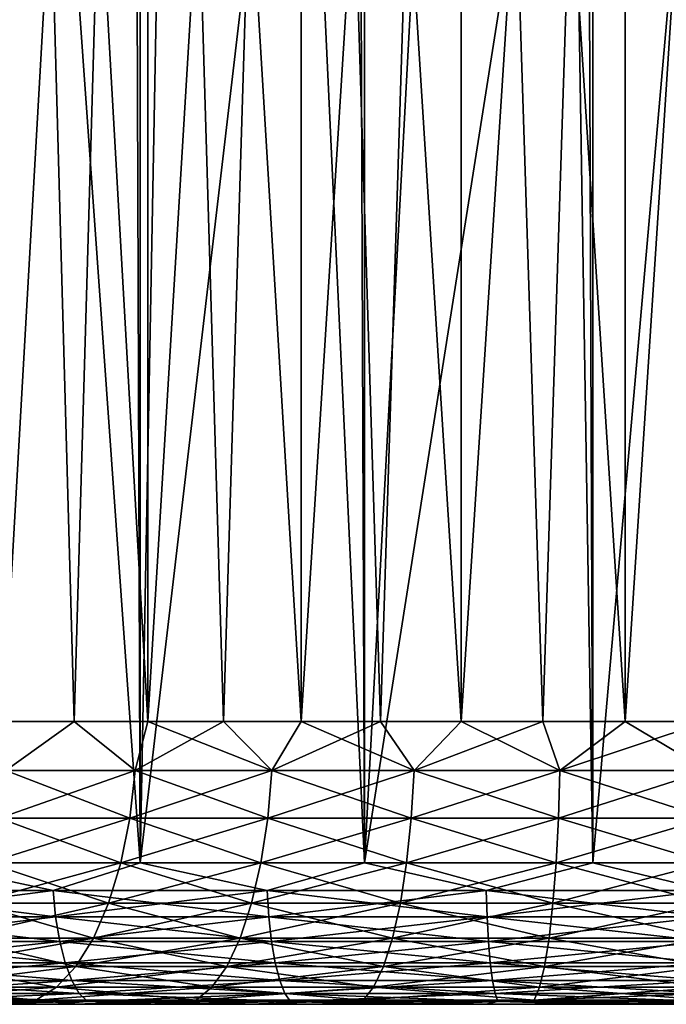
# Model space of a CAD drawing. Extents: x -265 to 265, y 0 to 427.
# Tile 165 of 256: x 245.13 to 249.71, y 0 to 6.97. Entities that reach past the tile are written whole.
import ezdxf

# ---------------------------------------------------------------- set-up
doc = ezdxf.new("R2010")
doc.units = 0
doc.header["$LTSCALE"] = 65.185185
for name, color, linetype in [('69', 7, 'CONTINUOUS'), ('71', 7, 'CONTINUOUS'), ('72', 7, 'CONTINUOUS'), ('73', 7, 'CONTINUOUS'), ('74', 7, 'CONTINUOUS'), ('96', 7, 'CONTINUOUS'), ('97', 7, 'CONTINUOUS'), ('98', 7, 'CONTINUOUS'), ('99', 7, 'CONTINUOUS')]:
    doc.layers.add(name, color=color, linetype=linetype)

msp = doc.modelspace()

# ---------------------------------------------------------------- linework, layer by layer
at = {"layer": '69', "color": 7, "linetype": 'CONTINUOUS'}
for points in [[(245.5243, 0, 10.3758), (244.6424, 0, 12.9343), (244.35, 0, 9.7861), (245.5243, 0, 10.3758)], [(244.6424, 0, -12.9343), (245.3761, 0, -13.2144), (244.35, 0, -9.7861), (244.6424, 0, -12.9343)], [(244.35, 0, -9.7861), (245.3761, 0, -13.2144), (245.5243, 0, -10.3758), (244.35, 0, -9.7861)], [(245.3761, 0, 13.2144), (244.6424, 0, 12.9343), (245.5243, 0, 10.3758), (245.3761, 0, 13.2144)], [(246.1243, 0, 13.4528), (245.3761, 0, 13.2144), (245.5243, 0, 10.3758), (246.1243, 0, 13.4528)], [(245.3761, 0, -13.2144), (246.1243, 0, -13.4528), (245.5243, 0, -10.3758), (245.3761, 0, -13.2144)], [(246.7591, 0, 10.8253), (246.1243, 0, 13.4528), (245.5243, 0, 10.3758), (246.7591, 0, 10.8253)], [(245.5243, 0, -10.3758), (246.1243, 0, -13.4528), (246.7591, 0, -10.8253), (245.5243, 0, -10.3758)], [(246.8847, 0, 13.649), (246.1243, 0, 13.4528), (246.7591, 0, 10.8253), (246.8847, 0, 13.649)], [(246.1243, 0, -13.4528), (246.8847, 0, -13.649), (246.7591, 0, -10.8253), (246.1243, 0, -13.4528)], [(248.0378, 0, 11.1283), (246.8847, 0, 13.649), (246.7591, 0, 10.8253), (248.0378, 0, 11.1283)], [(246.8847, 0, -13.649), (247.6549, 0, -13.8022), (246.7591, 0, -10.8253), (246.8847, 0, -13.649)], [(246.7591, 0, -10.8253), (247.6549, 0, -13.8022), (248.0378, 0, -11.1283), (246.7591, 0, -10.8253)], [(247.6549, 0, 13.8022), (246.8847, 0, 13.649), (248.0378, 0, 11.1283), (247.6549, 0, 13.8022)], [(248.4325, 0, 13.912), (247.6549, 0, 13.8022), (248.0378, 0, 11.1283), (248.4325, 0, 13.912)], [(247.6549, 0, -13.8022), (248.4325, 0, -13.912), (248.0378, 0, -11.1283), (247.6549, 0, -13.8022)], [(249.343, 0, 11.2809), (248.4325, 0, 13.912), (248.0378, 0, 11.1283), (249.343, 0, 11.2809)], [(248.4325, 0, -13.912), (249.215, 0, -13.978), (248.0378, 0, -11.1283), (248.4325, 0, -13.912)], [(248.0378, 0, -11.1283), (249.215, 0, -13.978), (249.343, 0, -11.2809), (248.0378, 0, -11.1283)], [(249.215, 0, 13.978), (248.4325, 0, 13.912), (249.343, 0, 11.2809), (249.215, 0, 13.978)], [(250, 0, 14), (249.215, 0, 13.978), (249.343, 0, 11.2809), (250, 0, 14)], [(249.215, 0, -13.978), (250, 0, -14), (249.343, 0, -11.2809), (249.215, 0, -13.978)], [(250.657, 0, 11.2809), (250, 0, 14), (249.343, 0, 11.2809), (250.657, 0, 11.2809)], [(249.343, 0, -11.2809), (250, 0, -14), (250.657, 0, -11.2809), (249.343, 0, -11.2809)]]:
    msp.add_3dface(points, dxfattribs=at)
at = {"layer": '71', "color": 7, "linetype": 'CONTINUOUS'}
for points in [[(244.4479, 1, 13.9347), (245.9871, 1, 14.4532), (244.4479, 419, 13.9347), (244.4479, 1, 13.9347)], [(244.4479, 419, 13.9347), (245.9871, 1, 14.4532), (245.9871, 419, 14.4532), (244.4479, 419, 13.9347)], [(245.9871, 1, 14.4532), (247.5733, 1, 14.8024), (245.9871, 419, 14.4532), (245.9871, 1, 14.4532)], [(245.9871, 419, 14.4532), (247.5733, 1, 14.8024), (247.5733, 419, 14.8024), (245.9871, 419, 14.4532)], [(247.5733, 1, 14.8024), (249.1879, 1, 14.978), (247.5733, 419, 14.8024), (247.5733, 1, 14.8024)], [(247.5733, 419, 14.8024), (249.1879, 1, 14.978), (249.1879, 419, 14.978), (247.5733, 419, 14.8024)], [(249.1879, 1, 14.978), (250.8121, 1, 14.978), (249.1879, 419, 14.978), (249.1879, 1, 14.978)], [(249.1879, 419, 14.978), (250.8121, 1, 14.978), (250.8121, 419, 14.978), (249.1879, 419, 14.978)]]:
    msp.add_3dface(points, dxfattribs=at)
at = {"layer": '72', "color": 7, "linetype": 'CONTINUOUS'}
for points in [[(245.2415, 11.49, -14.2252), (244.4479, 1, -13.9347), (244.3351, 12.0646, -13.8892), (245.2415, 11.49, -14.2252)], [(245.9871, 1, -14.4532), (244.4479, 1, -13.9347), (245.2415, 11.49, -14.2252), (245.9871, 1, -14.4532)], [(246.1751, 11.0316, -14.5041), (245.9871, 1, -14.4532), (245.2415, 11.49, -14.2252), (246.1751, 11.0316, -14.5041)], [(247.1235, 10.684, -14.7216), (245.9871, 1, -14.4532), (246.1751, 11.0316, -14.5041), (247.1235, 10.684, -14.7216)], [(247.5733, 1, -14.8024), (245.9871, 1, -14.4532), (247.1235, 10.684, -14.7216), (247.5733, 1, -14.8024)], [(248.0796, 10.441, -14.8766), (247.5733, 1, -14.8024), (247.1235, 10.684, -14.7216), (248.0796, 10.441, -14.8766)], [(249.0385, 10.2975, -14.9692), (247.5733, 1, -14.8024), (248.0796, 10.441, -14.8766), (249.0385, 10.2975, -14.9692)], [(249.1879, 1, -14.978), (247.5733, 1, -14.8024), (249.0385, 10.2975, -14.9692), (249.1879, 1, -14.978)], [(250, 10.25, -15), (249.1879, 1, -14.978), (249.0385, 10.2975, -14.9692), (250, 10.25, -15)], [(250.8121, 1, -14.978), (249.1879, 1, -14.978), (250, 10.25, -15), (250.8121, 1, -14.978)]]:
    msp.add_3dface(points, dxfattribs=at)
at = {"layer": '73', "color": 7, "linetype": 'CONTINUOUS'}
for points in [[(244.4479, 1, 13.9347), (243.9067, 0.8061, 13.6858), (245.3706, 0.8061, 14.2478), (244.4479, 1, 13.9347)], [(245.9871, 1, 14.4532), (244.4479, 1, 13.9347), (245.3706, 0.8061, 14.2478), (245.9871, 1, 14.4532)], [(245.9871, 1, 14.4532), (245.3706, 0.8061, 14.2478), (246.8853, 0.8061, 14.6536), (245.9871, 1, 14.4532)], [(247.5733, 1, 14.8024), (245.9871, 1, 14.4532), (246.8853, 0.8061, 14.6536), (247.5733, 1, 14.8024)], [(247.5733, 1, 14.8024), (246.8853, 0.8061, 14.6536), (248.4341, 0.8061, 14.8989), (247.5733, 1, 14.8024)], [(249.1879, 1, 14.978), (247.5733, 1, 14.8024), (248.4341, 0.8061, 14.8989), (249.1879, 1, 14.978)], [(249.1879, 1, 14.978), (248.4341, 0.8061, 14.8989), (250, 0.8061, 14.981), (249.1879, 1, 14.978)], [(250.8121, 1, 14.978), (249.1879, 1, 14.978), (250, 0.8061, 14.981), (250.8121, 1, 14.978)], [(243.9298, 0.6182, 13.634), (245.3882, 0.6182, 14.1938), (243.9067, 0.8061, 13.6858), (243.9298, 0.6182, 13.634)], [(243.9067, 0.8061, 13.6858), (245.3882, 0.6182, 14.1938), (245.3706, 0.8061, 14.2478), (243.9067, 0.8061, 13.6858)], [(245.3882, 0.6182, 14.1938), (246.8971, 0.6182, 14.5981), (245.3706, 0.8061, 14.2478), (245.3882, 0.6182, 14.1938)], [(245.3706, 0.8061, 14.2478), (246.8971, 0.6182, 14.5981), (246.8853, 0.8061, 14.6536), (245.3706, 0.8061, 14.2478)], [(246.8971, 0.6182, 14.5981), (248.44, 0.6182, 14.8425), (246.8853, 0.8061, 14.6536), (246.8971, 0.6182, 14.5981)], [(246.8853, 0.8061, 14.6536), (248.44, 0.6182, 14.8425), (248.4341, 0.8061, 14.8989), (246.8853, 0.8061, 14.6536)], [(248.44, 0.6182, 14.8425), (250, 0.6182, 14.9243), (248.4341, 0.8061, 14.8989), (248.44, 0.6182, 14.8425)], [(248.4341, 0.8061, 14.8989), (250, 0.6182, 14.9243), (250, 0.8061, 14.981), (248.4341, 0.8061, 14.8989)], [(243.9673, 0.4451, 13.5496), (245.4167, 0.4451, 14.106), (243.9298, 0.6182, 13.634), (243.9673, 0.4451, 13.5496)], [(243.9298, 0.6182, 13.634), (245.4167, 0.4451, 14.106), (245.3882, 0.6182, 14.1938), (243.9298, 0.6182, 13.634)], [(245.4167, 0.4451, 14.106), (246.9163, 0.4451, 14.5078), (245.3882, 0.6182, 14.1938), (245.4167, 0.4451, 14.106)], [(245.3882, 0.6182, 14.1938), (246.9163, 0.4451, 14.5078), (246.8971, 0.6182, 14.5981), (245.3882, 0.6182, 14.1938)], [(246.9163, 0.4451, 14.5078), (248.4496, 0.4451, 14.7507), (246.8971, 0.6182, 14.5981), (246.9163, 0.4451, 14.5078)], [(246.8971, 0.6182, 14.5981), (248.4496, 0.4451, 14.7507), (248.44, 0.6182, 14.8425), (246.8971, 0.6182, 14.5981)], [(248.4496, 0.4451, 14.7507), (250, 0.4451, 14.8319), (248.44, 0.6182, 14.8425), (248.4496, 0.4451, 14.7507)], [(248.44, 0.6182, 14.8425), (250, 0.4451, 14.8319), (250, 0.6182, 14.9243), (248.44, 0.6182, 14.8425)], [(244.0179, 0.2933, 13.436), (245.4551, 0.2933, 13.9877), (243.9673, 0.4451, 13.5496), (244.0179, 0.2933, 13.436)], [(243.9673, 0.4451, 13.5496), (245.4551, 0.2933, 13.9877), (245.4167, 0.4451, 14.106), (243.9673, 0.4451, 13.5496)], [(245.4551, 0.2933, 13.9877), (246.9421, 0.2933, 14.3861), (245.4167, 0.4451, 14.106), (245.4551, 0.2933, 13.9877)], [(245.4167, 0.4451, 14.106), (246.9421, 0.2933, 14.3861), (246.9163, 0.4451, 14.5078), (245.4167, 0.4451, 14.106)], [(246.9421, 0.2933, 14.3861), (248.4626, 0.2933, 14.627), (246.9163, 0.4451, 14.5078), (246.9421, 0.2933, 14.3861)], [(246.9163, 0.4451, 14.5078), (248.4626, 0.2933, 14.627), (248.4496, 0.4451, 14.7507), (246.9163, 0.4451, 14.5078)], [(248.4626, 0.2933, 14.627), (250, 0.2933, 14.7075), (248.4496, 0.4451, 14.7507), (248.4626, 0.2933, 14.627)], [(248.4496, 0.4451, 14.7507), (250, 0.2933, 14.7075), (250, 0.4451, 14.8319), (248.4496, 0.4451, 14.7507)], [(244.0796, 0.1687, 13.2975), (245.502, 0.1687, 13.8435), (244.0179, 0.2933, 13.436), (244.0796, 0.1687, 13.2975)], [(244.0179, 0.2933, 13.436), (245.502, 0.1687, 13.8435), (245.4551, 0.2933, 13.9877), (244.0179, 0.2933, 13.436)], [(245.502, 0.1687, 13.8435), (246.9737, 0.1687, 14.2378), (245.4551, 0.2933, 13.9877), (245.502, 0.1687, 13.8435)], [(245.4551, 0.2933, 13.9877), (246.9737, 0.1687, 14.2378), (246.9421, 0.2933, 14.3861), (245.4551, 0.2933, 13.9877)], [(246.9737, 0.1687, 14.2378), (248.4785, 0.1687, 14.4762), (246.9421, 0.2933, 14.3861), (246.9737, 0.1687, 14.2378)], [(246.9421, 0.2933, 14.3861), (248.4785, 0.1687, 14.4762), (248.4626, 0.2933, 14.627), (246.9421, 0.2933, 14.3861)], [(248.4785, 0.1687, 14.4762), (250, 0.1687, 14.5559), (248.4626, 0.2933, 14.627), (248.4785, 0.1687, 14.4762)], [(248.4626, 0.2933, 14.627), (250, 0.1687, 14.5559), (250, 0.2933, 14.7075), (248.4626, 0.2933, 14.627)], [(244.15, 0.0762, 13.1394), (245.5555, 0.0762, 13.6789), (244.0796, 0.1687, 13.2975), (244.15, 0.0762, 13.1394)], [(244.0796, 0.1687, 13.2975), (245.5555, 0.0762, 13.6789), (245.502, 0.1687, 13.8435), (244.0796, 0.1687, 13.2975)], [(245.5555, 0.0762, 13.6789), (247.0096, 0.0762, 14.0686), (245.502, 0.1687, 13.8435), (245.5555, 0.0762, 13.6789)], [(245.502, 0.1687, 13.8435), (247.0096, 0.0762, 14.0686), (246.9737, 0.1687, 14.2378), (245.502, 0.1687, 13.8435)], [(247.0096, 0.0762, 14.0686), (248.4966, 0.0762, 14.3041), (246.9737, 0.1687, 14.2378), (247.0096, 0.0762, 14.0686)], [(246.9737, 0.1687, 14.2378), (248.4966, 0.0762, 14.3041), (248.4785, 0.1687, 14.4762), (246.9737, 0.1687, 14.2378)], [(248.4966, 0.0762, 14.3041), (250, 0.0762, 14.3829), (248.4785, 0.1687, 14.4762), (248.4966, 0.0762, 14.3041)], [(248.4785, 0.1687, 14.4762), (250, 0.0762, 14.3829), (250, 0.1687, 14.5559), (248.4785, 0.1687, 14.4762)], [(244.2263, 0.0192, 12.9679), (245.6135, 0.0192, 13.5003), (244.15, 0.0762, 13.1394), (244.2263, 0.0192, 12.9679)], [(244.15, 0.0762, 13.1394), (245.6135, 0.0192, 13.5003), (245.5555, 0.0762, 13.6789), (244.15, 0.0762, 13.1394)], [(245.6135, 0.0192, 13.5003), (247.0487, 0.0192, 13.8849), (245.5555, 0.0762, 13.6789), (245.6135, 0.0192, 13.5003)], [(245.5555, 0.0762, 13.6789), (247.0487, 0.0192, 13.8849), (247.0096, 0.0762, 14.0686), (245.5555, 0.0762, 13.6789)], [(247.0487, 0.0192, 13.8849), (248.5162, 0.0192, 14.1173), (247.0096, 0.0762, 14.0686), (247.0487, 0.0192, 13.8849)], [(247.0096, 0.0762, 14.0686), (248.5162, 0.0192, 14.1173), (248.4966, 0.0762, 14.3041), (247.0096, 0.0762, 14.0686)], [(248.5162, 0.0192, 14.1173), (250, 0.0192, 14.1951), (248.4966, 0.0762, 14.3041), (248.5162, 0.0192, 14.1173)], [(248.4966, 0.0762, 14.3041), (250, 0.0192, 14.1951), (250, 0.0762, 14.3829), (248.4966, 0.0762, 14.3041)], [(244.6424, 0, 12.9343), (245.3761, 0, 13.2144), (244.2263, 0.0192, 12.9679), (244.6424, 0, 12.9343)], [(244.2263, 0.0192, 12.9679), (245.3761, 0, 13.2144), (245.6135, 0.0192, 13.5003), (244.2263, 0.0192, 12.9679)], [(245.3761, 0, 13.2144), (246.1243, 0, 13.4528), (245.6135, 0.0192, 13.5003), (245.3761, 0, 13.2144)], [(246.1243, 0, 13.4528), (246.8847, 0, 13.649), (245.6135, 0.0192, 13.5003), (246.1243, 0, 13.4528)], [(245.6135, 0.0192, 13.5003), (246.8847, 0, 13.649), (247.0487, 0.0192, 13.8849), (245.6135, 0.0192, 13.5003)], [(246.8847, 0, 13.649), (247.6549, 0, 13.8022), (247.0487, 0.0192, 13.8849), (246.8847, 0, 13.649)], [(247.6549, 0, 13.8022), (248.4325, 0, 13.912), (247.0487, 0.0192, 13.8849), (247.6549, 0, 13.8022)], [(247.0487, 0.0192, 13.8849), (248.4325, 0, 13.912), (248.5162, 0.0192, 14.1173), (247.0487, 0.0192, 13.8849)], [(248.4325, 0, 13.912), (249.215, 0, 13.978), (248.5162, 0.0192, 14.1173), (248.4325, 0, 13.912)], [(249.215, 0, 13.978), (250, 0, 14), (248.5162, 0.0192, 14.1173), (249.215, 0, 13.978)], [(248.5162, 0.0192, 14.1173), (250, 0, 14), (250, 0.0192, 14.1951), (248.5162, 0.0192, 14.1173)]]:
    msp.add_3dface(points, dxfattribs=at)
at = {"layer": '74', "color": 7, "linetype": 'CONTINUOUS'}
for points in [[(244.4479, 1, -13.9347), (245.3706, 0.8061, -14.2478), (243.9067, 0.8061, -13.6858), (244.4479, 1, -13.9347)], [(244.4479, 1, -13.9347), (245.9871, 1, -14.4532), (245.3706, 0.8061, -14.2478), (244.4479, 1, -13.9347)], [(245.9871, 1, -14.4532), (246.8853, 0.8061, -14.6536), (245.3706, 0.8061, -14.2478), (245.9871, 1, -14.4532)], [(245.9871, 1, -14.4532), (247.5733, 1, -14.8024), (246.8853, 0.8061, -14.6536), (245.9871, 1, -14.4532)], [(247.5733, 1, -14.8024), (248.4341, 0.8061, -14.8989), (246.8853, 0.8061, -14.6536), (247.5733, 1, -14.8024)], [(247.5733, 1, -14.8024), (249.1879, 1, -14.978), (248.4341, 0.8061, -14.8989), (247.5733, 1, -14.8024)], [(249.1879, 1, -14.978), (250, 0.8061, -14.981), (248.4341, 0.8061, -14.8989), (249.1879, 1, -14.978)], [(249.1879, 1, -14.978), (250.8121, 1, -14.978), (250, 0.8061, -14.981), (249.1879, 1, -14.978)], [(245.3706, 0.8061, -14.2478), (243.9298, 0.6182, -13.634), (243.9067, 0.8061, -13.6858), (245.3706, 0.8061, -14.2478)], [(245.3882, 0.6182, -14.1938), (243.9298, 0.6182, -13.634), (245.3706, 0.8061, -14.2478), (245.3882, 0.6182, -14.1938)], [(246.8853, 0.8061, -14.6536), (245.3882, 0.6182, -14.1938), (245.3706, 0.8061, -14.2478), (246.8853, 0.8061, -14.6536)], [(246.8971, 0.6182, -14.5981), (245.3882, 0.6182, -14.1938), (246.8853, 0.8061, -14.6536), (246.8971, 0.6182, -14.5981)], [(248.4341, 0.8061, -14.8989), (246.8971, 0.6182, -14.5981), (246.8853, 0.8061, -14.6536), (248.4341, 0.8061, -14.8989)], [(248.44, 0.6182, -14.8425), (246.8971, 0.6182, -14.5981), (248.4341, 0.8061, -14.8989), (248.44, 0.6182, -14.8425)], [(250, 0.8061, -14.981), (248.44, 0.6182, -14.8425), (248.4341, 0.8061, -14.8989), (250, 0.8061, -14.981)], [(250, 0.6182, -14.9243), (248.44, 0.6182, -14.8425), (250, 0.8061, -14.981), (250, 0.6182, -14.9243)], [(245.3882, 0.6182, -14.1938), (243.9673, 0.4451, -13.5496), (243.9298, 0.6182, -13.634), (245.3882, 0.6182, -14.1938)], [(245.4167, 0.4451, -14.106), (243.9673, 0.4451, -13.5496), (245.3882, 0.6182, -14.1938), (245.4167, 0.4451, -14.106)], [(246.8971, 0.6182, -14.5981), (245.4167, 0.4451, -14.106), (245.3882, 0.6182, -14.1938), (246.8971, 0.6182, -14.5981)], [(246.9163, 0.4451, -14.5078), (245.4167, 0.4451, -14.106), (246.8971, 0.6182, -14.5981), (246.9163, 0.4451, -14.5078)], [(248.44, 0.6182, -14.8425), (246.9163, 0.4451, -14.5078), (246.8971, 0.6182, -14.5981), (248.44, 0.6182, -14.8425)], [(248.4496, 0.4451, -14.7507), (246.9163, 0.4451, -14.5078), (248.44, 0.6182, -14.8425), (248.4496, 0.4451, -14.7507)], [(250, 0.6182, -14.9243), (248.4496, 0.4451, -14.7507), (248.44, 0.6182, -14.8425), (250, 0.6182, -14.9243)], [(250, 0.4451, -14.8319), (248.4496, 0.4451, -14.7507), (250, 0.6182, -14.9243), (250, 0.4451, -14.8319)], [(245.4167, 0.4451, -14.106), (244.0179, 0.2933, -13.436), (243.9673, 0.4451, -13.5496), (245.4167, 0.4451, -14.106)], [(245.4551, 0.2933, -13.9877), (244.0179, 0.2933, -13.436), (245.4167, 0.4451, -14.106), (245.4551, 0.2933, -13.9877)], [(246.9163, 0.4451, -14.5078), (245.4551, 0.2933, -13.9877), (245.4167, 0.4451, -14.106), (246.9163, 0.4451, -14.5078)], [(246.9421, 0.2933, -14.3861), (245.4551, 0.2933, -13.9877), (246.9163, 0.4451, -14.5078), (246.9421, 0.2933, -14.3861)], [(248.4496, 0.4451, -14.7507), (246.9421, 0.2933, -14.3861), (246.9163, 0.4451, -14.5078), (248.4496, 0.4451, -14.7507)], [(248.4626, 0.2933, -14.627), (246.9421, 0.2933, -14.3861), (248.4496, 0.4451, -14.7507), (248.4626, 0.2933, -14.627)], [(250, 0.4451, -14.8319), (248.4626, 0.2933, -14.627), (248.4496, 0.4451, -14.7507), (250, 0.4451, -14.8319)], [(250, 0.2933, -14.7075), (248.4626, 0.2933, -14.627), (250, 0.4451, -14.8319), (250, 0.2933, -14.7075)], [(245.4551, 0.2933, -13.9877), (244.0796, 0.1687, -13.2975), (244.0179, 0.2933, -13.436), (245.4551, 0.2933, -13.9877)], [(245.502, 0.1687, -13.8435), (244.0796, 0.1687, -13.2975), (245.4551, 0.2933, -13.9877), (245.502, 0.1687, -13.8435)], [(246.9421, 0.2933, -14.3861), (245.502, 0.1687, -13.8435), (245.4551, 0.2933, -13.9877), (246.9421, 0.2933, -14.3861)], [(246.9737, 0.1687, -14.2378), (245.502, 0.1687, -13.8435), (246.9421, 0.2933, -14.3861), (246.9737, 0.1687, -14.2378)], [(248.4626, 0.2933, -14.627), (246.9737, 0.1687, -14.2378), (246.9421, 0.2933, -14.3861), (248.4626, 0.2933, -14.627)], [(248.4785, 0.1687, -14.4762), (246.9737, 0.1687, -14.2378), (248.4626, 0.2933, -14.627), (248.4785, 0.1687, -14.4762)], [(250, 0.2933, -14.7075), (248.4785, 0.1687, -14.4762), (248.4626, 0.2933, -14.627), (250, 0.2933, -14.7075)], [(250, 0.1687, -14.5559), (248.4785, 0.1687, -14.4762), (250, 0.2933, -14.7075), (250, 0.1687, -14.5559)], [(245.502, 0.1687, -13.8435), (244.15, 0.0762, -13.1394), (244.0796, 0.1687, -13.2975), (245.502, 0.1687, -13.8435)], [(245.5555, 0.0762, -13.6789), (244.15, 0.0762, -13.1394), (245.502, 0.1687, -13.8435), (245.5555, 0.0762, -13.6789)], [(246.9737, 0.1687, -14.2378), (245.5555, 0.0762, -13.6789), (245.502, 0.1687, -13.8435), (246.9737, 0.1687, -14.2378)], [(247.0096, 0.0762, -14.0686), (245.5555, 0.0762, -13.6789), (246.9737, 0.1687, -14.2378), (247.0096, 0.0762, -14.0686)], [(248.4785, 0.1687, -14.4762), (247.0096, 0.0762, -14.0686), (246.9737, 0.1687, -14.2378), (248.4785, 0.1687, -14.4762)], [(248.4966, 0.0762, -14.3041), (247.0096, 0.0762, -14.0686), (248.4785, 0.1687, -14.4762), (248.4966, 0.0762, -14.3041)], [(250, 0.1687, -14.5559), (248.4966, 0.0762, -14.3041), (248.4785, 0.1687, -14.4762), (250, 0.1687, -14.5559)], [(250, 0.0762, -14.3829), (248.4966, 0.0762, -14.3041), (250, 0.1687, -14.5559), (250, 0.0762, -14.3829)], [(245.5555, 0.0762, -13.6789), (244.2263, 0.0192, -12.9679), (244.15, 0.0762, -13.1394), (245.5555, 0.0762, -13.6789)], [(245.6135, 0.0192, -13.5003), (244.2263, 0.0192, -12.9679), (245.5555, 0.0762, -13.6789), (245.6135, 0.0192, -13.5003)], [(247.0096, 0.0762, -14.0686), (245.6135, 0.0192, -13.5003), (245.5555, 0.0762, -13.6789), (247.0096, 0.0762, -14.0686)], [(247.0487, 0.0192, -13.8849), (245.6135, 0.0192, -13.5003), (247.0096, 0.0762, -14.0686), (247.0487, 0.0192, -13.8849)], [(248.4966, 0.0762, -14.3041), (247.0487, 0.0192, -13.8849), (247.0096, 0.0762, -14.0686), (248.4966, 0.0762, -14.3041)], [(248.5162, 0.0192, -14.1173), (247.0487, 0.0192, -13.8849), (248.4966, 0.0762, -14.3041), (248.5162, 0.0192, -14.1173)], [(250, 0.0762, -14.3829), (248.5162, 0.0192, -14.1173), (248.4966, 0.0762, -14.3041), (250, 0.0762, -14.3829)], [(250, 0.0192, -14.1951), (248.5162, 0.0192, -14.1173), (250, 0.0762, -14.3829), (250, 0.0192, -14.1951)], [(245.6135, 0.0192, -13.5003), (244.6424, 0, -12.9343), (244.2263, 0.0192, -12.9679), (245.6135, 0.0192, -13.5003)], [(245.3761, 0, -13.2144), (244.6424, 0, -12.9343), (245.6135, 0.0192, -13.5003), (245.3761, 0, -13.2144)], [(246.1243, 0, -13.4528), (245.3761, 0, -13.2144), (245.6135, 0.0192, -13.5003), (246.1243, 0, -13.4528)], [(247.0487, 0.0192, -13.8849), (246.1243, 0, -13.4528), (245.6135, 0.0192, -13.5003), (247.0487, 0.0192, -13.8849)], [(246.8847, 0, -13.649), (246.1243, 0, -13.4528), (247.0487, 0.0192, -13.8849), (246.8847, 0, -13.649)], [(247.6549, 0, -13.8022), (246.8847, 0, -13.649), (247.0487, 0.0192, -13.8849), (247.6549, 0, -13.8022)], [(248.5162, 0.0192, -14.1173), (247.6549, 0, -13.8022), (247.0487, 0.0192, -13.8849), (248.5162, 0.0192, -14.1173)], [(248.4325, 0, -13.912), (247.6549, 0, -13.8022), (248.5162, 0.0192, -14.1173), (248.4325, 0, -13.912)], [(249.215, 0, -13.978), (248.4325, 0, -13.912), (248.5162, 0.0192, -14.1173), (249.215, 0, -13.978)], [(250, 0.0192, -14.1951), (249.215, 0, -13.978), (248.5162, 0.0192, -14.1173), (250, 0.0192, -14.1951)], [(250, 0, -14), (249.215, 0, -13.978), (250, 0.0192, -14.1951), (250, 0, -14)]]:
    msp.add_3dface(points, dxfattribs=at)
at = {"layer": '96', "color": 7, "linetype": 'CONTINUOUS'}
for points in [[(245.0168, 20, 7.8522), (246.0403, 20, 8.4149), (245.0168, 2, 7.8522), (245.0168, 20, 7.8522)], [(245.0168, 2, 7.8522), (246.0403, 20, 8.4149), (245.5197, 2, 8.1497), (245.0168, 2, 7.8522)], [(245.5197, 2, 8.1497), (246.0403, 20, 8.4149), (246.0403, 2, 8.4149), (245.5197, 2, 8.1497)], [(246.0403, 20, 8.4149), (247.1261, 20, 8.8448), (246.0403, 2, 8.4149), (246.0403, 20, 8.4149)], [(246.0403, 2, 8.4149), (247.1261, 20, 8.8448), (246.5764, 2, 8.6469), (246.0403, 2, 8.4149)], [(246.5764, 2, 8.6469), (247.1261, 20, 8.8448), (247.1261, 2, 8.8448), (246.5764, 2, 8.6469)], [(247.1261, 20, 8.8448), (248.2574, 20, 9.1353), (247.1261, 2, 8.8448), (247.1261, 20, 8.8448)], [(247.1261, 2, 8.8448), (248.2574, 20, 9.1353), (247.6872, 2, 9.0078), (247.1261, 2, 8.8448)], [(247.6872, 2, 9.0078), (248.2574, 20, 9.1353), (248.2574, 2, 9.1353), (247.6872, 2, 9.0078)], [(248.2574, 20, 9.1353), (249.416, 20, 9.2816), (248.2574, 2, 9.1353), (248.2574, 20, 9.1353)], [(248.2574, 2, 9.1353), (249.416, 20, 9.2816), (248.8344, 2, 9.2267), (248.2574, 2, 9.1353)], [(248.8344, 2, 9.2267), (249.416, 20, 9.2816), (249.416, 2, 9.2816), (248.8344, 2, 9.2267)], [(249.416, 20, 9.2816), (250.584, 20, 9.2816), (249.416, 2, 9.2816), (249.416, 20, 9.2816)], [(249.416, 2, 9.2816), (250.584, 20, 9.2816), (250, 2, 9.3), (249.416, 2, 9.2816)]]:
    msp.add_3dface(points, dxfattribs=at)
at = {"layer": '97', "color": 7, "linetype": 'CONTINUOUS'}
for points in [[(246.0403, 20, -8.4149), (245.0168, 20, -7.8522), (246.0403, 2, -8.4149), (246.0403, 20, -8.4149)], [(246.0403, 2, -8.4149), (245.0168, 20, -7.8522), (245.5197, 2, -8.1497), (246.0403, 2, -8.4149)], [(245.5197, 2, -8.1497), (245.0168, 20, -7.8522), (245.0168, 2, -7.8522), (245.5197, 2, -8.1497)], [(247.1261, 20, -8.8448), (246.0403, 20, -8.4149), (247.1261, 2, -8.8448), (247.1261, 20, -8.8448)], [(247.1261, 2, -8.8448), (246.0403, 20, -8.4149), (246.5764, 2, -8.6469), (247.1261, 2, -8.8448)], [(246.5764, 2, -8.6469), (246.0403, 20, -8.4149), (246.0403, 2, -8.4149), (246.5764, 2, -8.6469)], [(248.2574, 20, -9.1353), (247.1261, 20, -8.8448), (248.2574, 2, -9.1353), (248.2574, 20, -9.1353)], [(248.2574, 2, -9.1353), (247.1261, 20, -8.8448), (247.6872, 2, -9.0078), (248.2574, 2, -9.1353)], [(247.6872, 2, -9.0078), (247.1261, 20, -8.8448), (247.1261, 2, -8.8448), (247.6872, 2, -9.0078)], [(249.416, 20, -9.2816), (248.2574, 20, -9.1353), (249.416, 2, -9.2816), (249.416, 20, -9.2816)], [(249.416, 2, -9.2816), (248.2574, 20, -9.1353), (248.8344, 2, -9.2267), (249.416, 2, -9.2816)], [(248.8344, 2, -9.2267), (248.2574, 20, -9.1353), (248.2574, 2, -9.1353), (248.8344, 2, -9.2267)], [(250.584, 20, -9.2816), (249.416, 20, -9.2816), (250.584, 2, -9.2816), (250.584, 20, -9.2816)], [(250.584, 2, -9.2816), (249.416, 20, -9.2816), (250, 2, -9.3), (250.584, 2, -9.2816)], [(250, 2, -9.3), (249.416, 20, -9.2816), (249.416, 2, -9.2816), (250, 2, -9.3)]]:
    msp.add_3dface(points, dxfattribs=at)
at = {"layer": '98', "color": 7, "linetype": 'CONTINUOUS'}
for points in [[(245.5197, 2, -8.1497), (245.0168, 2, -7.8522), (245.0362, 1.6551, -7.8999), (245.5197, 2, -8.1497)], [(245.5197, 2, -8.1497), (245.0362, 1.6551, -7.8999), (245.9519, 1.6551, -8.406), (245.5197, 2, -8.1497)], [(246.0403, 2, -8.4149), (245.5197, 2, -8.1497), (245.9519, 1.6551, -8.406), (246.0403, 2, -8.4149)], [(246.0403, 2, -8.4149), (245.9519, 1.6551, -8.406), (246.9185, 1.6551, -8.8064), (246.0403, 2, -8.4149)], [(246.5764, 2, -8.6469), (246.0403, 2, -8.4149), (246.9185, 1.6551, -8.8064), (246.5764, 2, -8.6469)], [(247.1261, 2, -8.8448), (246.5764, 2, -8.6469), (246.9185, 1.6551, -8.8064), (247.1261, 2, -8.8448)], [(247.1261, 2, -8.8448), (246.9185, 1.6551, -8.8064), (247.9239, 1.6551, -9.096), (247.1261, 2, -8.8448)], [(247.6872, 2, -9.0078), (247.1261, 2, -8.8448), (247.9239, 1.6551, -9.096), (247.6872, 2, -9.0078)], [(248.2574, 2, -9.1353), (247.6872, 2, -9.0078), (247.9239, 1.6551, -9.096), (248.2574, 2, -9.1353)], [(248.2574, 2, -9.1353), (247.9239, 1.6551, -9.096), (248.9554, 1.6551, -9.2713), (248.2574, 2, -9.1353)], [(248.8344, 2, -9.2267), (248.2574, 2, -9.1353), (248.9554, 1.6551, -9.2713), (248.8344, 2, -9.2267)], [(249.416, 2, -9.2816), (248.8344, 2, -9.2267), (248.9554, 1.6551, -9.2713), (249.416, 2, -9.2816)], [(249.416, 2, -9.2816), (248.9554, 1.6551, -9.2713), (250, 1.6551, -9.33), (249.416, 2, -9.2816)], [(250, 2, -9.3), (249.416, 2, -9.2816), (250, 1.6551, -9.33), (250, 2, -9.3)], [(244.9883, 1.3179, -7.9761), (245.9129, 1.3179, -8.487), (245.0362, 1.6551, -7.8999), (244.9883, 1.3179, -7.9761)], [(245.0362, 1.6551, -7.8999), (245.9129, 1.3179, -8.487), (245.9519, 1.6551, -8.406), (245.0362, 1.6551, -7.8999)], [(245.9129, 1.3179, -8.487), (246.8888, 1.3179, -8.8913), (245.9519, 1.6551, -8.406), (245.9129, 1.3179, -8.487)], [(245.9519, 1.6551, -8.406), (246.8888, 1.3179, -8.8913), (246.9185, 1.6551, -8.8064), (245.9519, 1.6551, -8.406)], [(246.8888, 1.3179, -8.8913), (247.9039, 1.3179, -9.1837), (246.9185, 1.6551, -8.8064), (246.8888, 1.3179, -8.8913)], [(246.9185, 1.6551, -8.8064), (247.9039, 1.3179, -9.1837), (247.9239, 1.6551, -9.096), (246.9185, 1.6551, -8.8064)], [(247.9039, 1.3179, -9.1837), (248.9453, 1.3179, -9.3607), (247.9239, 1.6551, -9.096), (247.9039, 1.3179, -9.1837)], [(247.9239, 1.6551, -9.096), (248.9453, 1.3179, -9.3607), (248.9554, 1.6551, -9.2713), (247.9239, 1.6551, -9.096)], [(248.9453, 1.3179, -9.3607), (250, 1.3179, -9.4199), (248.9554, 1.6551, -9.2713), (248.9453, 1.3179, -9.3607)], [(248.9554, 1.6551, -9.2713), (250, 1.3179, -9.4199), (250, 1.6551, -9.33), (248.9554, 1.6551, -9.2713)], [(244.91, 1.0015, -8.1007), (245.849, 1.0015, -8.6196), (244.9883, 1.3179, -7.9761), (244.91, 1.0015, -8.1007)], [(244.9883, 1.3179, -7.9761), (245.849, 1.0015, -8.6196), (245.9129, 1.3179, -8.487), (244.9883, 1.3179, -7.9761)], [(245.849, 1.0015, -8.6196), (246.8402, 1.0015, -9.0302), (245.9129, 1.3179, -8.487), (245.849, 1.0015, -8.6196)], [(245.9129, 1.3179, -8.487), (246.8402, 1.0015, -9.0302), (246.8888, 1.3179, -8.8913), (245.9129, 1.3179, -8.487)], [(246.8402, 1.0015, -9.0302), (247.8711, 1.0015, -9.3272), (246.8888, 1.3179, -8.8913), (246.8402, 1.0015, -9.0302)], [(246.8888, 1.3179, -8.8913), (247.8711, 1.0015, -9.3272), (247.9039, 1.3179, -9.1837), (246.8888, 1.3179, -8.8913)], [(247.8711, 1.0015, -9.3272), (248.9288, 1.0015, -9.5069), (247.9039, 1.3179, -9.1837), (247.8711, 1.0015, -9.3272)], [(247.9039, 1.3179, -9.1837), (248.9288, 1.0015, -9.5069), (248.9453, 1.3179, -9.3607), (247.9039, 1.3179, -9.1837)], [(248.9288, 1.0015, -9.5069), (250, 1.0015, -9.5671), (248.9453, 1.3179, -9.3607), (248.9288, 1.0015, -9.5069)], [(248.9453, 1.3179, -9.3607), (250, 1.0015, -9.5671), (250, 1.3179, -9.4199), (248.9453, 1.3179, -9.3607)], [(244.8036, 0.7155, -8.27), (245.7623, 0.7155, -8.7998), (244.91, 1.0015, -8.1007), (244.8036, 0.7155, -8.27)], [(244.91, 1.0015, -8.1007), (245.7623, 0.7155, -8.7998), (245.849, 1.0015, -8.6196), (244.91, 1.0015, -8.1007)], [(245.7623, 0.7155, -8.7998), (246.7742, 0.7155, -9.2189), (245.849, 1.0015, -8.6196), (245.7623, 0.7155, -8.7998)], [(245.849, 1.0015, -8.6196), (246.7742, 0.7155, -9.2189), (246.8402, 1.0015, -9.0302), (245.849, 1.0015, -8.6196)], [(246.7742, 0.7155, -9.2189), (247.8266, 0.7155, -9.5221), (246.8402, 1.0015, -9.0302), (246.7742, 0.7155, -9.2189)], [(246.8402, 1.0015, -9.0302), (247.8266, 0.7155, -9.5221), (247.8711, 1.0015, -9.3272), (246.8402, 1.0015, -9.0302)], [(247.8266, 0.7155, -9.5221), (248.9064, 0.7155, -9.7056), (247.8711, 1.0015, -9.3272), (247.8266, 0.7155, -9.5221)], [(247.8711, 1.0015, -9.3272), (248.9064, 0.7155, -9.7056), (248.9288, 1.0015, -9.5069), (247.8711, 1.0015, -9.3272)], [(248.9064, 0.7155, -9.7056), (250, 0.7155, -9.767), (248.9288, 1.0015, -9.5069), (248.9064, 0.7155, -9.7056)], [(248.9288, 1.0015, -9.5069), (250, 0.7155, -9.767), (250, 1.0015, -9.5671), (248.9288, 1.0015, -9.5069)], [(244.6724, 0.4686, -8.4788), (245.6553, 0.4686, -9.022), (244.8036, 0.7155, -8.27), (244.6724, 0.4686, -8.4788)], [(244.8036, 0.7155, -8.27), (245.6553, 0.4686, -9.022), (245.7623, 0.7155, -8.7998), (244.8036, 0.7155, -8.27)], [(245.6553, 0.4686, -9.022), (246.6927, 0.4686, -9.4517), (245.7623, 0.7155, -8.7998), (245.6553, 0.4686, -9.022)], [(245.7623, 0.7155, -8.7998), (246.6927, 0.4686, -9.4517), (246.7742, 0.7155, -9.2189), (245.7623, 0.7155, -8.7998)], [(246.6927, 0.4686, -9.4517), (247.7718, 0.4686, -9.7626), (246.7742, 0.7155, -9.2189), (246.6927, 0.4686, -9.4517)], [(246.7742, 0.7155, -9.2189), (247.7718, 0.4686, -9.7626), (247.8266, 0.7155, -9.5221), (246.7742, 0.7155, -9.2189)], [(247.7718, 0.4686, -9.7626), (248.8788, 0.4686, -9.9507), (247.8266, 0.7155, -9.5221), (247.7718, 0.4686, -9.7626)], [(247.8266, 0.7155, -9.5221), (248.8788, 0.4686, -9.9507), (248.9064, 0.7155, -9.7056), (247.8266, 0.7155, -9.5221)], [(248.8788, 0.4686, -9.9507), (250, 0.4686, -10.0136), (248.9064, 0.7155, -9.7056), (248.8788, 0.4686, -9.9507)], [(248.9064, 0.7155, -9.7056), (250, 0.4686, -10.0136), (250, 0.7155, -9.767), (248.9064, 0.7155, -9.7056)], [(244.5204, 0.2683, -8.7207), (245.5313, 0.2683, -9.2794), (244.6724, 0.4686, -8.4788), (244.5204, 0.2683, -8.7207)], [(244.6724, 0.4686, -8.4788), (245.5313, 0.2683, -9.2794), (245.6553, 0.4686, -9.022), (244.6724, 0.4686, -8.4788)], [(245.5313, 0.2683, -9.2794), (246.5983, 0.2683, -9.7214), (245.6553, 0.4686, -9.022), (245.5313, 0.2683, -9.2794)], [(245.6553, 0.4686, -9.022), (246.5983, 0.2683, -9.7214), (246.6927, 0.4686, -9.4517), (245.6553, 0.4686, -9.022)], [(246.5983, 0.2683, -9.7214), (247.7082, 0.2683, -10.0412), (246.6927, 0.4686, -9.4517), (246.5983, 0.2683, -9.7214)], [(246.6927, 0.4686, -9.4517), (247.7082, 0.2683, -10.0412), (247.7718, 0.4686, -9.7626), (246.6927, 0.4686, -9.4517)], [(247.7082, 0.2683, -10.0412), (248.8468, 0.2683, -10.2346), (247.7718, 0.4686, -9.7626), (247.7082, 0.2683, -10.0412)], [(247.7718, 0.4686, -9.7626), (248.8468, 0.2683, -10.2346), (248.8788, 0.4686, -9.9507), (247.7718, 0.4686, -9.7626)], [(248.8468, 0.2683, -10.2346), (250, 0.2683, -10.2994), (248.8788, 0.4686, -9.9507), (248.8468, 0.2683, -10.2346)], [(248.8788, 0.4686, -9.9507), (250, 0.2683, -10.2994), (250, 0.4686, -10.0136), (248.8788, 0.4686, -9.9507)], [(244.3521, 0.1207, -8.9885), (245.3941, 0.1207, -9.5644), (244.5204, 0.2683, -8.7207), (244.3521, 0.1207, -8.9885)], [(244.5204, 0.2683, -8.7207), (245.3941, 0.1207, -9.5644), (245.5313, 0.2683, -9.2794), (244.5204, 0.2683, -8.7207)], [(245.3941, 0.1207, -9.5644), (246.4939, 0.1207, -10.0199), (245.5313, 0.2683, -9.2794), (245.3941, 0.1207, -9.5644)], [(245.5313, 0.2683, -9.2794), (246.4939, 0.1207, -10.0199), (246.5983, 0.2683, -9.7214), (245.5313, 0.2683, -9.2794)], [(246.4939, 0.1207, -10.0199), (247.6378, 0.1207, -10.3495), (246.5983, 0.2683, -9.7214), (246.4939, 0.1207, -10.0199)], [(246.5983, 0.2683, -9.7214), (247.6378, 0.1207, -10.3495), (247.7082, 0.2683, -10.0412), (246.5983, 0.2683, -9.7214)], [(247.6378, 0.1207, -10.3495), (248.8114, 0.1207, -10.5489), (247.7082, 0.2683, -10.0412), (247.6378, 0.1207, -10.3495)], [(247.7082, 0.2683, -10.0412), (248.8114, 0.1207, -10.5489), (248.8468, 0.2683, -10.2346), (247.7082, 0.2683, -10.0412)], [(248.8114, 0.1207, -10.5489), (250, 0.1207, -10.6156), (248.8468, 0.2683, -10.2346), (248.8114, 0.1207, -10.5489)], [(248.8468, 0.2683, -10.2346), (250, 0.1207, -10.6156), (250, 0.2683, -10.2994), (248.8468, 0.2683, -10.2346)], [(244.1728, 0.0304, -9.2739), (245.2478, 0.0304, -9.868), (244.3521, 0.1207, -8.9885), (244.1728, 0.0304, -9.2739)], [(244.3521, 0.1207, -8.9885), (245.2478, 0.0304, -9.868), (245.3941, 0.1207, -9.5644), (244.3521, 0.1207, -8.9885)], [(245.2478, 0.0304, -9.868), (246.3826, 0.0304, -10.3381), (245.3941, 0.1207, -9.5644), (245.2478, 0.0304, -9.868)], [(245.3941, 0.1207, -9.5644), (246.3826, 0.0304, -10.3381), (246.4939, 0.1207, -10.0199), (245.3941, 0.1207, -9.5644)], [(246.3826, 0.0304, -10.3381), (247.5628, 0.0304, -10.6781), (246.4939, 0.1207, -10.0199), (246.3826, 0.0304, -10.3381)], [(246.4939, 0.1207, -10.0199), (247.5628, 0.0304, -10.6781), (247.6378, 0.1207, -10.3495), (246.4939, 0.1207, -10.0199)], [(247.5628, 0.0304, -10.6781), (248.7737, 0.0304, -10.8838), (247.6378, 0.1207, -10.3495), (247.5628, 0.0304, -10.6781)], [(247.6378, 0.1207, -10.3495), (248.7737, 0.0304, -10.8838), (248.8114, 0.1207, -10.5489), (247.6378, 0.1207, -10.3495)], [(248.7737, 0.0304, -10.8838), (250, 0.0304, -10.9527), (248.8114, 0.1207, -10.5489), (248.7737, 0.0304, -10.8838)], [(248.8114, 0.1207, -10.5489), (250, 0.0304, -10.9527), (250, 0.1207, -10.6156), (248.8114, 0.1207, -10.5489)], [(244.1728, 0.0304, -9.2739), (244.35, 0, -9.7861), (245.2478, 0.0304, -9.868), (244.1728, 0.0304, -9.2739)], [(244.35, 0, -9.7861), (245.5243, 0, -10.3758), (245.2478, 0.0304, -9.868), (244.35, 0, -9.7861)], [(245.2478, 0.0304, -9.868), (245.5243, 0, -10.3758), (246.3826, 0.0304, -10.3381), (245.2478, 0.0304, -9.868)], [(245.5243, 0, -10.3758), (246.7591, 0, -10.8253), (246.3826, 0.0304, -10.3381), (245.5243, 0, -10.3758)], [(246.3826, 0.0304, -10.3381), (246.7591, 0, -10.8253), (247.5628, 0.0304, -10.6781), (246.3826, 0.0304, -10.3381)], [(246.7591, 0, -10.8253), (248.0378, 0, -11.1283), (247.5628, 0.0304, -10.6781), (246.7591, 0, -10.8253)], [(247.5628, 0.0304, -10.6781), (248.0378, 0, -11.1283), (248.7737, 0.0304, -10.8838), (247.5628, 0.0304, -10.6781)], [(248.0378, 0, -11.1283), (249.343, 0, -11.2809), (248.7737, 0.0304, -10.8838), (248.0378, 0, -11.1283)], [(248.7737, 0.0304, -10.8838), (249.343, 0, -11.2809), (250, 0.0304, -10.9527), (248.7737, 0.0304, -10.8838)], [(249.343, 0, -11.2809), (250.657, 0, -11.2809), (250, 0.0304, -10.9527), (249.343, 0, -11.2809)]]:
    msp.add_3dface(points, dxfattribs=at)
at = {"layer": '99', "color": 7, "linetype": 'CONTINUOUS'}
for points in [[(245.0168, 2, 7.8522), (245.5197, 2, 8.1497), (245.0362, 1.6551, 7.8999), (245.0168, 2, 7.8522)], [(245.5197, 2, 8.1497), (245.9519, 1.6551, 8.406), (245.0362, 1.6551, 7.8999), (245.5197, 2, 8.1497)], [(245.5197, 2, 8.1497), (246.0403, 2, 8.4149), (245.9519, 1.6551, 8.406), (245.5197, 2, 8.1497)], [(246.0403, 2, 8.4149), (246.5764, 2, 8.6469), (245.9519, 1.6551, 8.406), (246.0403, 2, 8.4149)], [(246.5764, 2, 8.6469), (246.9185, 1.6551, 8.8064), (245.9519, 1.6551, 8.406), (246.5764, 2, 8.6469)], [(246.5764, 2, 8.6469), (247.1261, 2, 8.8448), (246.9185, 1.6551, 8.8064), (246.5764, 2, 8.6469)], [(247.1261, 2, 8.8448), (247.6872, 2, 9.0078), (246.9185, 1.6551, 8.8064), (247.1261, 2, 8.8448)], [(247.6872, 2, 9.0078), (247.9239, 1.6551, 9.096), (246.9185, 1.6551, 8.8064), (247.6872, 2, 9.0078)], [(247.6872, 2, 9.0078), (248.2574, 2, 9.1353), (247.9239, 1.6551, 9.096), (247.6872, 2, 9.0078)], [(248.2574, 2, 9.1353), (248.8344, 2, 9.2267), (247.9239, 1.6551, 9.096), (248.2574, 2, 9.1353)], [(248.8344, 2, 9.2267), (248.9554, 1.6551, 9.2713), (247.9239, 1.6551, 9.096), (248.8344, 2, 9.2267)], [(248.8344, 2, 9.2267), (249.416, 2, 9.2816), (248.9554, 1.6551, 9.2713), (248.8344, 2, 9.2267)], [(249.416, 2, 9.2816), (250, 2, 9.3), (248.9554, 1.6551, 9.2713), (249.416, 2, 9.2816)], [(250, 2, 9.3), (250, 1.6551, 9.33), (248.9554, 1.6551, 9.2713), (250, 2, 9.3)], [(245.9129, 1.3179, 8.487), (244.9883, 1.3179, 7.9761), (245.9519, 1.6551, 8.406), (245.9129, 1.3179, 8.487)], [(245.9519, 1.6551, 8.406), (244.9883, 1.3179, 7.9761), (245.0362, 1.6551, 7.8999), (245.9519, 1.6551, 8.406)], [(246.8888, 1.3179, 8.8913), (245.9129, 1.3179, 8.487), (246.9185, 1.6551, 8.8064), (246.8888, 1.3179, 8.8913)], [(246.9185, 1.6551, 8.8064), (245.9129, 1.3179, 8.487), (245.9519, 1.6551, 8.406), (246.9185, 1.6551, 8.8064)], [(247.9039, 1.3179, 9.1837), (246.8888, 1.3179, 8.8913), (247.9239, 1.6551, 9.096), (247.9039, 1.3179, 9.1837)], [(247.9239, 1.6551, 9.096), (246.8888, 1.3179, 8.8913), (246.9185, 1.6551, 8.8064), (247.9239, 1.6551, 9.096)], [(248.9453, 1.3179, 9.3607), (247.9039, 1.3179, 9.1837), (248.9554, 1.6551, 9.2713), (248.9453, 1.3179, 9.3607)], [(248.9554, 1.6551, 9.2713), (247.9039, 1.3179, 9.1837), (247.9239, 1.6551, 9.096), (248.9554, 1.6551, 9.2713)], [(250, 1.3179, 9.4199), (248.9453, 1.3179, 9.3607), (250, 1.6551, 9.33), (250, 1.3179, 9.4199)], [(250, 1.6551, 9.33), (248.9453, 1.3179, 9.3607), (248.9554, 1.6551, 9.2713), (250, 1.6551, 9.33)], [(245.849, 1.0015, 8.6196), (244.91, 1.0015, 8.1007), (245.9129, 1.3179, 8.487), (245.849, 1.0015, 8.6196)], [(245.9129, 1.3179, 8.487), (244.91, 1.0015, 8.1007), (244.9883, 1.3179, 7.9761), (245.9129, 1.3179, 8.487)], [(246.8402, 1.0015, 9.0302), (245.849, 1.0015, 8.6196), (246.8888, 1.3179, 8.8913), (246.8402, 1.0015, 9.0302)], [(246.8888, 1.3179, 8.8913), (245.849, 1.0015, 8.6196), (245.9129, 1.3179, 8.487), (246.8888, 1.3179, 8.8913)], [(247.8711, 1.0015, 9.3272), (246.8402, 1.0015, 9.0302), (247.9039, 1.3179, 9.1837), (247.8711, 1.0015, 9.3272)], [(247.9039, 1.3179, 9.1837), (246.8402, 1.0015, 9.0302), (246.8888, 1.3179, 8.8913), (247.9039, 1.3179, 9.1837)], [(248.9288, 1.0015, 9.5069), (247.8711, 1.0015, 9.3272), (248.9453, 1.3179, 9.3607), (248.9288, 1.0015, 9.5069)], [(248.9453, 1.3179, 9.3607), (247.8711, 1.0015, 9.3272), (247.9039, 1.3179, 9.1837), (248.9453, 1.3179, 9.3607)], [(250, 1.0015, 9.5671), (248.9288, 1.0015, 9.5069), (250, 1.3179, 9.4199), (250, 1.0015, 9.5671)], [(250, 1.3179, 9.4199), (248.9288, 1.0015, 9.5069), (248.9453, 1.3179, 9.3607), (250, 1.3179, 9.4199)], [(245.7623, 0.7155, 8.7998), (244.8036, 0.7155, 8.27), (245.849, 1.0015, 8.6196), (245.7623, 0.7155, 8.7998)], [(245.849, 1.0015, 8.6196), (244.8036, 0.7155, 8.27), (244.91, 1.0015, 8.1007), (245.849, 1.0015, 8.6196)], [(246.7742, 0.7155, 9.2189), (245.7623, 0.7155, 8.7998), (246.8402, 1.0015, 9.0302), (246.7742, 0.7155, 9.2189)], [(246.8402, 1.0015, 9.0302), (245.7623, 0.7155, 8.7998), (245.849, 1.0015, 8.6196), (246.8402, 1.0015, 9.0302)], [(247.8266, 0.7155, 9.5221), (246.7742, 0.7155, 9.2189), (247.8711, 1.0015, 9.3272), (247.8266, 0.7155, 9.5221)], [(247.8711, 1.0015, 9.3272), (246.7742, 0.7155, 9.2189), (246.8402, 1.0015, 9.0302), (247.8711, 1.0015, 9.3272)], [(248.9064, 0.7155, 9.7056), (247.8266, 0.7155, 9.5221), (248.9288, 1.0015, 9.5069), (248.9064, 0.7155, 9.7056)], [(248.9288, 1.0015, 9.5069), (247.8266, 0.7155, 9.5221), (247.8711, 1.0015, 9.3272), (248.9288, 1.0015, 9.5069)], [(250, 0.7155, 9.767), (248.9064, 0.7155, 9.7056), (250, 1.0015, 9.5671), (250, 0.7155, 9.767)], [(250, 1.0015, 9.5671), (248.9064, 0.7155, 9.7056), (248.9288, 1.0015, 9.5069), (250, 1.0015, 9.5671)], [(245.6553, 0.4686, 9.022), (244.6724, 0.4686, 8.4788), (245.7623, 0.7155, 8.7998), (245.6553, 0.4686, 9.022)], [(245.7623, 0.7155, 8.7998), (244.6724, 0.4686, 8.4788), (244.8036, 0.7155, 8.27), (245.7623, 0.7155, 8.7998)], [(246.6927, 0.4686, 9.4517), (245.6553, 0.4686, 9.022), (246.7742, 0.7155, 9.2189), (246.6927, 0.4686, 9.4517)], [(246.7742, 0.7155, 9.2189), (245.6553, 0.4686, 9.022), (245.7623, 0.7155, 8.7998), (246.7742, 0.7155, 9.2189)], [(247.7718, 0.4686, 9.7626), (246.6927, 0.4686, 9.4517), (247.8266, 0.7155, 9.5221), (247.7718, 0.4686, 9.7626)], [(247.8266, 0.7155, 9.5221), (246.6927, 0.4686, 9.4517), (246.7742, 0.7155, 9.2189), (247.8266, 0.7155, 9.5221)], [(248.8788, 0.4686, 9.9507), (247.7718, 0.4686, 9.7626), (248.9064, 0.7155, 9.7056), (248.8788, 0.4686, 9.9507)], [(248.9064, 0.7155, 9.7056), (247.7718, 0.4686, 9.7626), (247.8266, 0.7155, 9.5221), (248.9064, 0.7155, 9.7056)], [(250, 0.4686, 10.0136), (248.8788, 0.4686, 9.9507), (250, 0.7155, 9.767), (250, 0.4686, 10.0136)], [(250, 0.7155, 9.767), (248.8788, 0.4686, 9.9507), (248.9064, 0.7155, 9.7056), (250, 0.7155, 9.767)], [(245.5313, 0.2683, 9.2794), (244.5204, 0.2683, 8.7207), (245.6553, 0.4686, 9.022), (245.5313, 0.2683, 9.2794)], [(245.6553, 0.4686, 9.022), (244.5204, 0.2683, 8.7207), (244.6724, 0.4686, 8.4788), (245.6553, 0.4686, 9.022)], [(246.5983, 0.2683, 9.7214), (245.5313, 0.2683, 9.2794), (246.6927, 0.4686, 9.4517), (246.5983, 0.2683, 9.7214)], [(246.6927, 0.4686, 9.4517), (245.5313, 0.2683, 9.2794), (245.6553, 0.4686, 9.022), (246.6927, 0.4686, 9.4517)], [(247.7082, 0.2683, 10.0412), (246.5983, 0.2683, 9.7214), (247.7718, 0.4686, 9.7626), (247.7082, 0.2683, 10.0412)], [(247.7718, 0.4686, 9.7626), (246.5983, 0.2683, 9.7214), (246.6927, 0.4686, 9.4517), (247.7718, 0.4686, 9.7626)], [(248.8468, 0.2683, 10.2346), (247.7082, 0.2683, 10.0412), (248.8788, 0.4686, 9.9507), (248.8468, 0.2683, 10.2346)], [(248.8788, 0.4686, 9.9507), (247.7082, 0.2683, 10.0412), (247.7718, 0.4686, 9.7626), (248.8788, 0.4686, 9.9507)], [(250, 0.2683, 10.2994), (248.8468, 0.2683, 10.2346), (250, 0.4686, 10.0136), (250, 0.2683, 10.2994)], [(250, 0.4686, 10.0136), (248.8468, 0.2683, 10.2346), (248.8788, 0.4686, 9.9507), (250, 0.4686, 10.0136)], [(245.3941, 0.1207, 9.5644), (244.3521, 0.1207, 8.9885), (245.5313, 0.2683, 9.2794), (245.3941, 0.1207, 9.5644)], [(245.5313, 0.2683, 9.2794), (244.3521, 0.1207, 8.9885), (244.5204, 0.2683, 8.7207), (245.5313, 0.2683, 9.2794)], [(246.4939, 0.1207, 10.0199), (245.3941, 0.1207, 9.5644), (246.5983, 0.2683, 9.7214), (246.4939, 0.1207, 10.0199)], [(246.5983, 0.2683, 9.7214), (245.3941, 0.1207, 9.5644), (245.5313, 0.2683, 9.2794), (246.5983, 0.2683, 9.7214)], [(247.6378, 0.1207, 10.3495), (246.4939, 0.1207, 10.0199), (247.7082, 0.2683, 10.0412), (247.6378, 0.1207, 10.3495)], [(247.7082, 0.2683, 10.0412), (246.4939, 0.1207, 10.0199), (246.5983, 0.2683, 9.7214), (247.7082, 0.2683, 10.0412)], [(248.8114, 0.1207, 10.5489), (247.6378, 0.1207, 10.3495), (248.8468, 0.2683, 10.2346), (248.8114, 0.1207, 10.5489)], [(248.8468, 0.2683, 10.2346), (247.6378, 0.1207, 10.3495), (247.7082, 0.2683, 10.0412), (248.8468, 0.2683, 10.2346)], [(250, 0.1207, 10.6156), (248.8114, 0.1207, 10.5489), (250, 0.2683, 10.2994), (250, 0.1207, 10.6156)], [(250, 0.2683, 10.2994), (248.8114, 0.1207, 10.5489), (248.8468, 0.2683, 10.2346), (250, 0.2683, 10.2994)], [(245.2478, 0.0304, 9.868), (244.1728, 0.0304, 9.2739), (245.3941, 0.1207, 9.5644), (245.2478, 0.0304, 9.868)], [(245.3941, 0.1207, 9.5644), (244.1728, 0.0304, 9.2739), (244.3521, 0.1207, 8.9885), (245.3941, 0.1207, 9.5644)], [(246.3826, 0.0304, 10.3381), (245.2478, 0.0304, 9.868), (246.4939, 0.1207, 10.0199), (246.3826, 0.0304, 10.3381)], [(246.4939, 0.1207, 10.0199), (245.2478, 0.0304, 9.868), (245.3941, 0.1207, 9.5644), (246.4939, 0.1207, 10.0199)], [(247.5628, 0.0304, 10.6781), (246.3826, 0.0304, 10.3381), (247.6378, 0.1207, 10.3495), (247.5628, 0.0304, 10.6781)], [(247.6378, 0.1207, 10.3495), (246.3826, 0.0304, 10.3381), (246.4939, 0.1207, 10.0199), (247.6378, 0.1207, 10.3495)], [(248.7737, 0.0304, 10.8838), (247.5628, 0.0304, 10.6781), (248.8114, 0.1207, 10.5489), (248.7737, 0.0304, 10.8838)], [(248.8114, 0.1207, 10.5489), (247.5628, 0.0304, 10.6781), (247.6378, 0.1207, 10.3495), (248.8114, 0.1207, 10.5489)], [(250, 0.0304, 10.9527), (248.7737, 0.0304, 10.8838), (250, 0.1207, 10.6156), (250, 0.0304, 10.9527)], [(250, 0.1207, 10.6156), (248.7737, 0.0304, 10.8838), (248.8114, 0.1207, 10.5489), (250, 0.1207, 10.6156)], [(245.2478, 0.0304, 9.868), (244.35, 0, 9.7861), (244.1728, 0.0304, 9.2739), (245.2478, 0.0304, 9.868)], [(245.5243, 0, 10.3758), (244.35, 0, 9.7861), (245.2478, 0.0304, 9.868), (245.5243, 0, 10.3758)], [(246.3826, 0.0304, 10.3381), (245.5243, 0, 10.3758), (245.2478, 0.0304, 9.868), (246.3826, 0.0304, 10.3381)], [(246.7591, 0, 10.8253), (245.5243, 0, 10.3758), (246.3826, 0.0304, 10.3381), (246.7591, 0, 10.8253)], [(247.5628, 0.0304, 10.6781), (246.7591, 0, 10.8253), (246.3826, 0.0304, 10.3381), (247.5628, 0.0304, 10.6781)], [(248.0378, 0, 11.1283), (246.7591, 0, 10.8253), (247.5628, 0.0304, 10.6781), (248.0378, 0, 11.1283)], [(248.7737, 0.0304, 10.8838), (248.0378, 0, 11.1283), (247.5628, 0.0304, 10.6781), (248.7737, 0.0304, 10.8838)], [(249.343, 0, 11.2809), (248.0378, 0, 11.1283), (248.7737, 0.0304, 10.8838), (249.343, 0, 11.2809)], [(250, 0.0304, 10.9527), (249.343, 0, 11.2809), (248.7737, 0.0304, 10.8838), (250, 0.0304, 10.9527)], [(250.657, 0, 11.2809), (249.343, 0, 11.2809), (250, 0.0304, 10.9527), (250.657, 0, 11.2809)]]:
    msp.add_3dface(points, dxfattribs=at)

doc.saveas('drawing.dxf')
